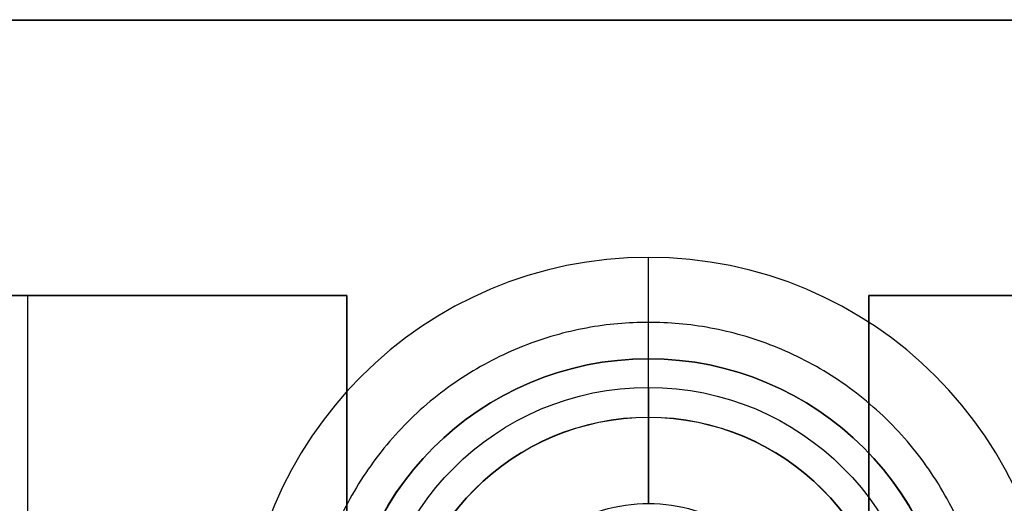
# Model space of a CAD drawing. Header units: millimetres. Extents: x -659 to 534, y -17 to 14.
# Tile 254 of 256: x 481.1 to 498.08, y -2.8 to 5.54. Entities that reach past the tile are written whole.
import ezdxf

# ---------------------------------------------------------------- set-up
doc = ezdxf.new("R2010")
doc.units = ezdxf.units.MM
doc.layers.add('METAL NEGRO', color=7, linetype='Continuous')

msp = doc.modelspace()

# ---------------------------------------------------------------- linework, layer by layer
at = {"layer": 'METAL NEGRO'}
for p, q in [((324.94, 5.54, 1109.086), (533.94, 5.54, 1109.086)), ((475.74, 0.786, 1118.084), (486.74, 0.786, 1118.084)), ((481.24, 0.786, 1118.334), (481.24, 0.786, 1117.834)), ((481.24, -12.214, 1117.828), (481.24, 0.786, 1117.834)), ((486.74, -12.214, 1118.328), (486.74, 0.786, 1118.334)), ((486.74, 0.786, 1118.081), (486.74, -12.214, 1118.081)), ((495.74, 0.786, 1118.334), (495.74, -12.214, 1118.328)), ((495.74, 0.786, 1118.084), (506.74, 0.786, 1118.084)), ((495.74, -12.214, 1118.081), (495.74, 0.786, 1118.081)), ((491.94, -0.305, 1099.833), (491.94, -0.306, 1101.333)), ((491.94, -1.317, 1099.833), (491.94, -0.305, 1099.833)), ((491.94, -0.798, 1084.833), (491.94, -2.798, 1084.832)), ((491.94, -1.314, 1093.333), (491.94, -1.317, 1099.833)), ((491.94, -2.802, 1093.332), (491.94, -1.314, 1093.333))]:
    msp.add_line(p, q, dxfattribs=at)
at = {"layer": 'METAL NEGRO', "extrusion": (0, -0.000480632, 1)}
for centre, radius in [((491.94, -5.026, 1099.834), 7), ((491.94, -5.026, 1100.584), 5.25), ((491.94, -5.026, 1101.334), 5.25), ((491.94, -5.026, 1096.584), 4.238), ((491.94, -5.026, 1099.834), 4.238)]:
    msp.add_arc(centre, radius, 0, 180, dxfattribs=at)
at = {"layer": 'METAL NEGRO', "extrusion": (-8.06613e-17, 0.000480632, -1)}
msp.add_arc((-491.94, -5.026, -1099.834), 5.25, 360, 180, dxfattribs=at)
at = {"layer": 'METAL NEGRO', "extrusion": (7.18022e-14, 0.000480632, -1)}
msp.add_arc((-491.94, -5.026, -1084.834), 4.75, 0, 180, dxfattribs=at)
at = {"layer": 'METAL NEGRO', "extrusion": (5.36523e-14, 0.000480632, -1)}
msp.add_arc((-491.94, -5.026, -1093.334), 4.238, 0, 180, dxfattribs=at)
at = {"layer": 'METAL NEGRO', "extrusion": (0, 0.000480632, -1)}
msp.add_arc((-491.94, -5.026, -1089.084), 2.75, 0, 133.8014, dxfattribs=at)
at = {"layer": 'METAL NEGRO'}
for points in [[(324.94, 5.545, 1099.836), (533.94, 5.545, 1099.836)], [(324.94, 5.536, 1118.336), (533.94, 5.536, 1118.336)], [(491.94, -0.798, 1084.833), (491.94, 1.445, 1099.834)], [(475.74, 0.786, 1117.834), (486.74, 0.786, 1117.834)], [(486.74, 0.786, 1118.334), (475.74, 0.786, 1118.334)], [(486.74, 0.786, 1118.334), (486.74, 0.786, 1117.834)], [(486.74, 0.786, 1117.834), (486.74, -12.214, 1117.828)], [(495.74, 0.786, 1117.834), (506.74, 0.786, 1117.834)], [(506.74, 0.786, 1118.334), (495.74, 0.786, 1118.334)], [(495.74, 0.786, 1118.334), (495.74, 0.786, 1117.834)], [(495.74, -12.214, 1117.828), (495.74, 0.786, 1117.834)]]:
    msp.add_open_spline(points, degree=1, dxfattribs=at)
msp.add_rational_spline([(497.815, -5.551, 1092.331), (497.815, 0.324, 1092.334), (491.94, 0.324, 1092.334), (486.065, 0.324, 1092.334), (486.065, -5.551, 1092.331)], [1, 0.707106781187, 1, 0.707106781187, 1], degree=2, knots=[1.570796, 1.570796, 1.570796, 3.141593, 3.141593, 4.712389, 4.712389, 4.712389], dxfattribs=at)

doc.saveas('drawing.dxf')
